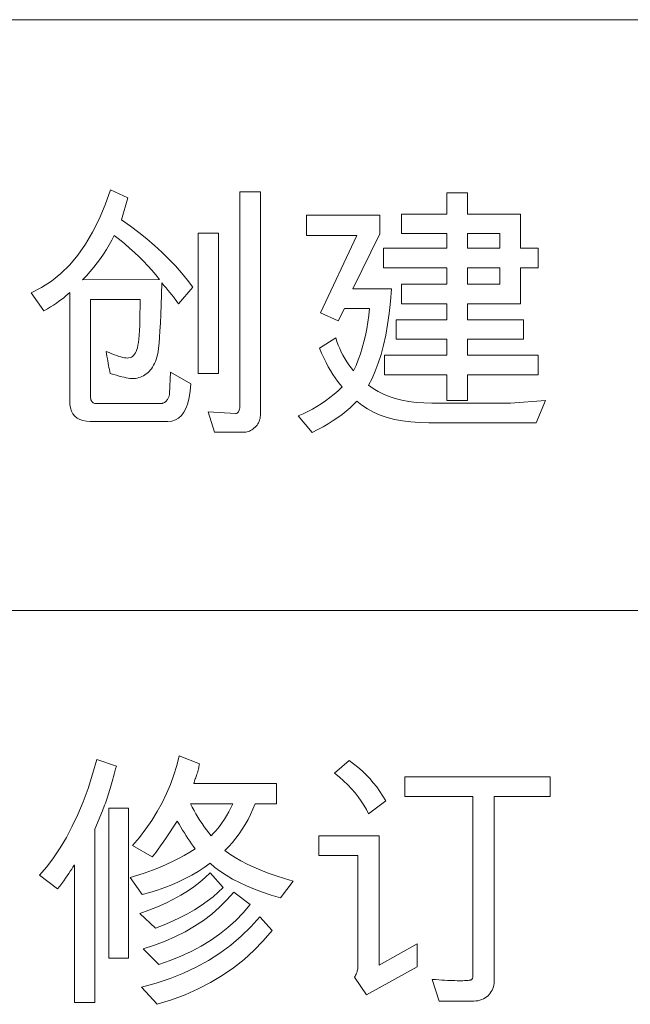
# Model space of a CAD drawing. Header units: millimetres. Extents: x 3489 to 4105, y -1201 to -766.
# Tile 30 of 55: x 3972 to 3984, y -1154 to -1135. Entities that reach past the tile are written whole.
import ezdxf

# ---------------------------------------------------------------- set-up
doc = ezdxf.new("R2010")
doc.units = ezdxf.units.MM

msp = doc.modelspace()

# ---------------------------------------------------------------- linework, layer by layer
at = {"color": 7, "lineweight": 13}
for p, q in [((3777.519, -1134.703), (4084.422, -1134.703)), ((3845.958, -1146.108), (4084.422, -1146.108))]:
    msp.add_line(p, q, dxfattribs=at)
for points in [[(3975.369, -1139.867), (3975.096, -1140.191), (3975.074, -1140.159), (3975.05, -1140.126), (3975.023, -1140.091), (3974.994, -1140.053), (3974.962, -1140.014), (3974.928, -1139.972), (3974.892, -1139.928), (3974.853, -1139.882), (3974.812, -1139.834), (3974.768, -1139.783), (3974.763, -1140.005), (3974.757, -1140.209), (3974.75, -1140.394), (3974.743, -1140.56), (3974.735, -1140.708), (3974.726, -1140.838), (3974.717, -1140.949), (3974.708, -1141.042), (3974.697, -1141.116), (3974.687, -1141.172), (3974.675, -1141.217), (3974.661, -1141.26), (3974.646, -1141.301), (3974.63, -1141.339), (3974.611, -1141.375), (3974.592, -1141.408), (3974.571, -1141.44), (3974.548, -1141.468), (3974.524, -1141.494), (3974.498, -1141.518), (3974.471, -1141.54), (3974.444, -1141.559), (3974.416, -1141.576), (3974.387, -1141.591), (3974.358, -1141.603), (3974.327, -1141.613), (3974.297, -1141.621), (3974.265, -1141.627), (3974.233, -1141.63), (3974.2, -1141.632), (3974.178, -1141.631), (3974.151, -1141.627), (3974.119, -1141.622), (3974.083, -1141.615), (3974.042, -1141.606), (3973.997, -1141.595), (3973.948, -1141.582), (3973.894, -1141.566), (3973.835, -1141.549), (3973.773, -1141.53), (3973.765, -1141.493), (3973.758, -1141.456), (3973.75, -1141.417), (3973.743, -1141.376), (3973.735, -1141.334), (3973.727, -1141.291), (3973.719, -1141.247), (3973.711, -1141.201), (3973.702, -1141.153), (3973.694, -1141.105), (3973.751, -1141.129), (3973.804, -1141.151), (3973.854, -1141.171), (3973.901, -1141.188), (3973.943, -1141.202), (3973.982, -1141.214), (3974.017, -1141.223), (3974.049, -1141.229), (3974.077, -1141.233), (3974.101, -1141.234), (3974.13, -1141.232), (3974.157, -1141.226), (3974.182, -1141.216), (3974.205, -1141.202), (3974.226, -1141.184), (3974.245, -1141.162), (3974.262, -1141.136), (3974.277, -1141.106), (3974.29, -1141.072), (3974.301, -1141.035), (3974.31, -1140.989), (3974.319, -1140.933), (3974.326, -1140.867), (3974.333, -1140.79), (3974.338, -1140.703), (3974.343, -1140.605), (3974.346, -1140.496), (3974.349, -1140.377), (3974.35, -1140.247), (3974.35, -1140.106), (3973.393, -1140.106), (3973.393, -1141.975), (3973.394, -1142.001), (3973.397, -1142.024), (3973.402, -1142.044), (3973.409, -1142.062), (3973.418, -1142.076), (3973.429, -1142.089), (3973.442, -1142.098), (3973.457, -1142.105), (3973.474, -1142.109), (3973.492, -1142.11), (3974.763, -1142.11), (3974.775, -1142.11), (3974.787, -1142.108), (3974.798, -1142.105), (3974.809, -1142.1), (3974.82, -1142.095), (3974.831, -1142.088), (3974.841, -1142.08), (3974.851, -1142.071), (3974.861, -1142.061), (3974.87, -1142.049), (3974.879, -1142.037), (3974.887, -1142.024), (3974.894, -1142.012), (3974.9, -1141.999), (3974.906, -1141.985), (3974.91, -1141.972), (3974.914, -1141.959), (3974.917, -1141.945), (3974.919, -1141.931), (3974.921, -1141.917), (3974.941, -1141.509), (3975.331, -1141.733), (3975.318, -1141.871), (3975.298, -1141.995), (3975.272, -1142.103), (3975.238, -1142.198), (3975.197, -1142.278), (3975.149, -1142.343), (3975.094, -1142.394), (3975.033, -1142.43), (3974.964, -1142.452), (3974.888, -1142.459), (3973.388, -1142.459), (3973.313, -1142.455), (3973.245, -1142.443), (3973.186, -1142.422), (3973.134, -1142.394), (3973.09, -1142.357), (3973.054, -1142.312), (3973.027, -1142.259), (3973.007, -1142.198), (3972.995, -1142.129), (3972.991, -1142.052), (3972.991, -1139.972), (3972.956, -1140.004), (3972.918, -1140.036), (3972.877, -1140.07), (3972.832, -1140.104), (3972.784, -1140.139), (3972.733, -1140.175), (3972.678, -1140.211), (3972.62, -1140.249), (3972.559, -1140.287), (3972.494, -1140.325), (3972.245, -1139.977), (3972.448, -1139.873), (3972.64, -1139.748), (3972.821, -1139.602), (3972.991, -1139.434), (3973.15, -1139.246), (3973.298, -1139.036), (3973.434, -1138.805), (3973.56, -1138.553), (3973.674, -1138.28), (3973.778, -1137.986), (3974.116, -1138.141), (3973.992, -1138.564), (3974.163, -1138.686), (3974.327, -1138.81), (3974.483, -1138.935), (3974.632, -1139.063), (3974.774, -1139.192), (3974.908, -1139.324), (3975.034, -1139.457), (3975.153, -1139.592), (3975.265, -1139.729)], [(3976.678, -1142.309), (3976.677, -1142.341), (3976.673, -1142.372), (3976.668, -1142.402), (3976.661, -1142.43), (3976.651, -1142.457), (3976.64, -1142.483), (3976.626, -1142.507), (3976.61, -1142.53), (3976.592, -1142.551), (3976.572, -1142.571), (3976.551, -1142.589), (3976.529, -1142.606), (3976.507, -1142.62), (3976.486, -1142.633), (3976.463, -1142.644), (3976.441, -1142.652), (3976.418, -1142.659), (3976.396, -1142.664), (3976.372, -1142.667), (3976.349, -1142.668), (3975.786, -1142.668), (3975.667, -1142.276), (3976.196, -1142.304), (3976.212, -1142.302), (3976.227, -1142.297), (3976.239, -1142.288), (3976.25, -1142.276), (3976.259, -1142.26), (3976.267, -1142.241), (3976.273, -1142.219), (3976.277, -1142.193), (3976.28, -1142.163), (3976.28, -1142.131), (3976.28, -1138.026), (3976.678, -1138.026)], [(3982.042, -1141.558), (3980.677, -1141.558), (3980.677, -1142.052), (3980.28, -1142.052), (3980.28, -1141.558), (3979.071, -1141.558), (3979.071, -1141.181), (3980.28, -1141.181), (3980.28, -1140.873), (3979.3, -1140.873), (3979.3, -1140.499), (3980.28, -1140.499), (3980.28, -1140.185), (3979.399, -1140.185), (3979.399, -1139.811), (3980.28, -1139.811), (3980.28, -1139.493), (3979.056, -1139.493), (3979.056, -1139.116), (3980.28, -1139.116), (3980.28, -1138.831), (3979.399, -1138.831), (3979.399, -1138.454), (3980.28, -1138.454), (3980.28, -1138.042), (3980.677, -1138.042), (3980.677, -1138.454), (3981.698, -1138.454), (3981.698, -1139.116), (3982.042, -1139.116), (3982.042, -1139.493), (3981.698, -1139.493), (3981.698, -1140.185), (3980.677, -1140.185), (3980.677, -1140.499), (3981.762, -1140.499), (3981.762, -1140.873), (3980.677, -1140.873), (3980.677, -1141.181), (3982.042, -1141.181)], [(3982.185, -1142.057), (3982.001, -1142.484), (3979.931, -1142.484), (3979.752, -1142.48), (3979.582, -1142.468), (3979.42, -1142.447), (3979.267, -1142.418), (3979.124, -1142.38), (3978.989, -1142.334), (3978.863, -1142.28), (3978.746, -1142.217), (3978.638, -1142.146), (3978.539, -1142.067), (3978.476, -1142.132), (3978.407, -1142.196), (3978.334, -1142.259), (3978.255, -1142.322), (3978.171, -1142.383), (3978.082, -1142.443), (3977.987, -1142.502), (3977.888, -1142.56), (3977.783, -1142.617), (3977.673, -1142.673), (3977.408, -1142.35), (3977.5, -1142.311), (3977.59, -1142.269), (3977.679, -1142.222), (3977.766, -1142.172), (3977.852, -1142.118), (3977.936, -1142.061), (3978.018, -1141.999), (3978.099, -1141.934), (3978.178, -1141.865), (3978.256, -1141.792), (3978.21, -1141.739), (3978.164, -1141.681), (3978.118, -1141.619), (3978.074, -1141.551), (3978.029, -1141.478), (3977.986, -1141.401), (3977.943, -1141.318), (3977.901, -1141.231), (3977.859, -1141.138), (3977.818, -1141.041), (3978.131, -1140.847), (3978.154, -1140.917), (3978.179, -1140.985), (3978.207, -1141.052), (3978.238, -1141.118), (3978.271, -1141.182), (3978.306, -1141.245), (3978.345, -1141.307), (3978.386, -1141.367), (3978.429, -1141.426), (3978.475, -1141.484), (3978.523, -1141.377), (3978.567, -1141.267), (3978.608, -1141.154), (3978.644, -1141.038), (3978.677, -1140.919), (3978.706, -1140.797), (3978.731, -1140.672), (3978.752, -1140.545), (3978.77, -1140.414), (3978.783, -1140.28), (3978.299, -1140.28), (3978.18, -1140.514), (3977.836, -1140.359), (3978.539, -1138.867), (3977.564, -1138.867), (3977.564, -1138.474), (3978.982, -1138.474), (3978.982, -1138.836), (3978.46, -1139.898), (3979.206, -1139.898), (3979.187, -1140.141), (3979.162, -1140.372), (3979.132, -1140.59), (3979.096, -1140.795), (3979.054, -1140.987), (3979.007, -1141.167), (3978.954, -1141.333), (3978.896, -1141.487), (3978.832, -1141.628), (3978.763, -1141.756), (3978.852, -1141.823), (3978.948, -1141.882), (3979.052, -1141.934), (3979.163, -1141.98), (3979.282, -1142.018), (3979.408, -1142.049), (3979.541, -1142.074), (3979.683, -1142.091), (3979.831, -1142.102), (3979.987, -1142.105), (3981.51, -1142.105)], [(3974.727, -1139.717), (3974.654, -1139.628), (3974.578, -1139.54), (3974.499, -1139.452), (3974.416, -1139.366), (3974.33, -1139.28), (3974.241, -1139.196), (3974.148, -1139.112), (3974.053, -1139.029), (3973.954, -1138.947), (3973.851, -1138.867), (3973.805, -1138.959), (3973.755, -1139.049), (3973.701, -1139.139), (3973.645, -1139.227), (3973.585, -1139.313), (3973.523, -1139.399), (3973.457, -1139.483), (3973.388, -1139.566), (3973.316, -1139.647), (3973.24, -1139.727)], [(3975.868, -1141.53), (3975.473, -1141.53), (3975.473, -1138.826), (3975.868, -1138.826)], [(3981.301, -1139.116), (3981.301, -1138.831), (3980.677, -1138.831), (3980.677, -1139.116)], [(3981.301, -1139.811), (3981.301, -1139.493), (3980.677, -1139.493), (3980.677, -1139.811)], [(3977.308, -1151.332), (3977.061, -1151.655), (3976.885, -1151.602), (3976.718, -1151.546), (3976.559, -1151.487), (3976.41, -1151.425), (3976.27, -1151.36), (3976.138, -1151.292), (3976.016, -1151.22), (3975.902, -1151.146), (3975.797, -1151.069), (3975.702, -1150.988), (3975.588, -1151.069), (3975.471, -1151.145), (3975.35, -1151.217), (3975.225, -1151.284), (3975.096, -1151.347), (3974.963, -1151.405), (3974.826, -1151.458), (3974.686, -1151.507), (3974.541, -1151.552), (3974.393, -1151.592), (3974.159, -1151.263), (3974.308, -1151.217), (3974.452, -1151.169), (3974.591, -1151.118), (3974.724, -1151.066), (3974.852, -1151.012), (3974.975, -1150.956), (3975.093, -1150.897), (3975.205, -1150.837), (3975.312, -1150.775), (3975.414, -1150.711), (3975.38, -1150.662), (3975.345, -1150.613), (3975.31, -1150.562), (3975.276, -1150.51), (3975.242, -1150.457), (3975.207, -1150.402), (3975.173, -1150.347), (3975.139, -1150.29), (3975.105, -1150.233), (3975.07, -1150.174), (3974.992, -1150.291), (3974.921, -1150.398), (3974.856, -1150.494), (3974.797, -1150.579), (3974.746, -1150.653), (3974.701, -1150.717), (3974.662, -1150.771), (3974.63, -1150.813), (3974.605, -1150.845), (3974.587, -1150.866), (3974.205, -1150.647), (3974.338, -1150.488), (3974.462, -1150.325), (3974.577, -1150.159), (3974.681, -1149.99), (3974.776, -1149.818), (3974.862, -1149.643), (3974.937, -1149.465), (3975.003, -1149.283), (3975.059, -1149.099), (3975.106, -1148.911), (3975.498, -1149.069), (3975.494, -1149.093), (3975.489, -1149.117), (3975.484, -1149.142), (3975.478, -1149.167), (3975.472, -1149.191), (3975.465, -1149.216), (3975.458, -1149.24), (3975.45, -1149.265), (3975.442, -1149.29), (3975.433, -1149.314), (3975.425, -1149.338), (3975.417, -1149.359), (3975.411, -1149.378), (3975.405, -1149.395), (3975.4, -1149.409), (3975.396, -1149.422), (3975.393, -1149.432), (3975.39, -1149.439), (3975.389, -1149.445), (3975.389, -1149.448), (3976.985, -1149.448), (3976.985, -1149.84), (3976.573, -1149.84), (3976.531, -1149.944), (3976.485, -1150.045), (3976.436, -1150.142), (3976.383, -1150.237), (3976.326, -1150.329), (3976.266, -1150.417), (3976.202, -1150.503), (3976.135, -1150.585), (3976.064, -1150.665), (3975.99, -1150.741), (3976.085, -1150.81), (3976.188, -1150.877), (3976.3, -1150.942), (3976.419, -1151.004), (3976.547, -1151.065), (3976.683, -1151.123), (3976.827, -1151.178), (3976.979, -1151.232), (3977.14, -1151.283)], [(3973.892, -1149.114), (3973.878, -1149.166), (3973.864, -1149.216), (3973.851, -1149.266), (3973.837, -1149.314), (3973.824, -1149.362), (3973.811, -1149.409), (3973.798, -1149.454), (3973.785, -1149.499), (3973.772, -1149.543), (3973.759, -1149.585), (3973.746, -1149.627), (3973.733, -1149.669), (3973.72, -1149.709), (3973.707, -1149.749), (3973.694, -1149.788), (3973.68, -1149.827), (3973.666, -1149.865), (3973.652, -1149.902), (3973.638, -1149.939), (3973.624, -1149.975), (3973.479, -1150.331), (3973.479, -1153.677), (3973.085, -1153.677), (3973.085, -1151.024), (3973.074, -1151.024), (3973.053, -1151.061), (3973.029, -1151.101), (3973.003, -1151.142), (3972.975, -1151.185), (3972.944, -1151.23), (3972.911, -1151.277), (3972.876, -1151.325), (3972.838, -1151.376), (3972.798, -1151.428), (3972.756, -1151.482), (3972.407, -1151.217), (3972.546, -1151.056), (3972.679, -1150.881), (3972.805, -1150.692), (3972.926, -1150.49), (3973.04, -1150.273), (3973.148, -1150.043), (3973.25, -1149.799), (3973.345, -1149.541), (3973.434, -1149.27), (3973.517, -1148.985)], [(3979.096, -1149.784), (3978.767, -1150.033), (3978.725, -1149.95), (3978.677, -1149.868), (3978.625, -1149.787), (3978.567, -1149.707), (3978.504, -1149.628), (3978.435, -1149.55), (3978.362, -1149.473), (3978.283, -1149.396), (3978.199, -1149.321), (3978.11, -1149.247), (3978.388, -1149.005), (3978.475, -1149.068), (3978.559, -1149.134), (3978.639, -1149.203), (3978.715, -1149.276), (3978.788, -1149.352), (3978.857, -1149.432), (3978.922, -1149.515), (3978.983, -1149.601), (3979.041, -1149.691)], [(3982.276, -1149.7), (3981.191, -1149.7), (3981.191, -1153.188), (3981.194, -1153.228), (3981.194, -1153.266), (3981.191, -1153.302), (3981.186, -1153.338), (3981.178, -1153.372), (3981.167, -1153.404), (3981.153, -1153.435), (3981.137, -1153.465), (3981.118, -1153.493), (3981.097, -1153.52), (3981.073, -1153.545), (3981.046, -1153.567), (3981.018, -1153.587), (3980.987, -1153.604), (3980.954, -1153.619), (3980.918, -1153.63), (3980.88, -1153.64), (3980.84, -1153.646), (3980.798, -1153.65), (3980.753, -1153.651), (3980.129, -1153.651), (3979.997, -1153.229), (3980.06, -1153.234), (3980.12, -1153.238), (3980.179, -1153.242), (3980.234, -1153.245), (3980.288, -1153.248), (3980.339, -1153.25), (3980.387, -1153.252), (3980.434, -1153.253), (3980.477, -1153.254), (3980.519, -1153.254), (3980.555, -1153.254), (3980.588, -1153.254), (3980.618, -1153.253), (3980.645, -1153.252), (3980.669, -1153.251), (3980.69, -1153.249), (3980.708, -1153.247), (3980.723, -1153.245), (3980.735, -1153.243), (3980.744, -1153.24), (3980.751, -1153.237), (3980.758, -1153.232), (3980.763, -1153.227), (3980.768, -1153.22), (3980.772, -1153.213), (3980.775, -1153.204), (3980.778, -1153.194), (3980.78, -1153.183), (3980.781, -1153.171), (3980.781, -1153.157), (3980.781, -1149.7), (3979.467, -1149.7), (3979.467, -1149.318), (3982.276, -1149.318)], [(3974.126, -1152.821), (3973.746, -1152.821), (3973.746, -1149.924), (3974.126, -1149.924)], [(3976.145, -1149.84), (3975.325, -1149.84), (3975.359, -1149.906), (3975.395, -1149.971), (3975.431, -1150.036), (3975.469, -1150.099), (3975.508, -1150.161), (3975.549, -1150.222), (3975.59, -1150.282), (3975.633, -1150.341), (3975.677, -1150.399), (3975.722, -1150.456), (3975.766, -1150.413), (3975.809, -1150.366), (3975.852, -1150.315), (3975.895, -1150.26), (3975.937, -1150.2), (3975.979, -1150.137), (3976.021, -1150.069), (3976.063, -1149.997), (3976.104, -1149.92)], [(3979.707, -1152.989), (3978.727, -1153.527), (3978.492, -1153.188), (3978.505, -1153.168), (3978.516, -1153.147), (3978.526, -1153.127), (3978.535, -1153.107), (3978.542, -1153.086), (3978.548, -1153.066), (3978.553, -1153.045), (3978.556, -1153.025), (3978.558, -1153.005), (3978.558, -1152.984), (3978.558, -1150.835), (3977.807, -1150.835), (3977.807, -1150.456), (3978.971, -1150.456), (3978.971, -1152.954), (3979.707, -1152.541)], [(3975.956, -1151.452), (3975.862, -1151.545), (3975.76, -1151.635), (3975.649, -1151.721), (3975.531, -1151.805), (3975.404, -1151.885), (3975.269, -1151.962), (3975.126, -1152.036), (3974.975, -1152.107), (3974.815, -1152.174), (3974.648, -1152.238), (3974.345, -1151.958), (3974.521, -1151.894), (3974.688, -1151.826), (3974.847, -1151.755), (3974.996, -1151.68), (3975.136, -1151.603), (3975.267, -1151.523), (3975.389, -1151.439), (3975.503, -1151.352), (3975.607, -1151.262), (3975.702, -1151.169)], [(3976.478, -1151.785), (3976.343, -1151.942), (3976.198, -1152.089), (3976.045, -1152.227), (3975.882, -1152.356), (3975.709, -1152.476), (3975.528, -1152.587), (3975.338, -1152.688), (3975.138, -1152.781), (3974.929, -1152.864), (3974.711, -1152.939), (3974.408, -1152.636), (3974.627, -1152.567), (3974.835, -1152.49), (3975.034, -1152.404), (3975.224, -1152.308), (3975.404, -1152.204), (3975.574, -1152.09), (3975.735, -1151.968), (3975.886, -1151.836), (3976.028, -1151.696), (3976.16, -1151.546)], [(3976.901, -1152.287), (3976.732, -1152.485), (3976.551, -1152.67), (3976.359, -1152.844), (3976.155, -1153.004), (3975.939, -1153.153), (3975.711, -1153.289), (3975.471, -1153.413), (3975.219, -1153.524), (3974.956, -1153.623), (3974.681, -1153.71), (3974.378, -1153.376), (3974.66, -1153.301), (3974.931, -1153.211), (3975.189, -1153.109), (3975.436, -1152.993), (3975.671, -1152.864), (3975.894, -1152.722), (3976.105, -1152.566), (3976.304, -1152.397), (3976.491, -1152.215), (3976.667, -1152.019)]]:
    msp.add_lwpolyline(points, close=True, dxfattribs=at)

doc.saveas('drawing.dxf')
